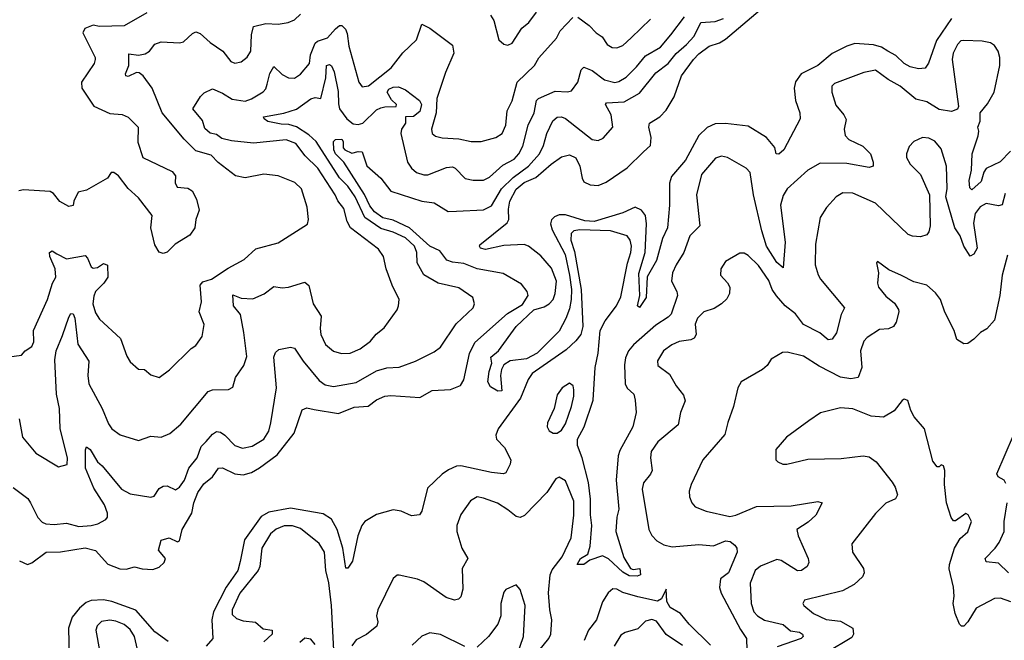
# Model space of a CAD drawing. Extents: x 1843161 to 1959474, y 907081 to 1016326.
# Tile 147 of 256: x 1869396 to 1874193, y 968086 to 971108. Entities that reach past the tile are written whole.
import ezdxf

# ---------------------------------------------------------------- set-up
doc = ezdxf.new("R2010")
doc.units = 0

msp = doc.modelspace()

# ---------------------------------------------------------------- linework, layer by layer
at = {"layer": '0CON20XD'}
for points in [[(1873936.2, 971113.8), (1873862.2, 971007.8), (1873822.8, 970897.2), (1873806.8, 970873.2), (1873775, 970869.2), (1873735, 970879.2), (1873704.8, 970894.8), (1873665, 970933.6), (1873625.6, 970954.4), (1873594, 970974), (1873555, 970985.3), (1873465, 970992.3), (1873425, 970980), (1873355, 970944.1), (1873284.1, 970885.9), (1873202.5, 970845), (1873174.8, 970805.2), (1873169.6, 970775), (1873175.7, 970715), (1873196.2, 970655), (1873198.5, 970625), (1873119.1, 970475), (1873095, 970453.1), (1873082, 970455), (1873075.7, 970485.7), (1873035, 970534.4), (1872945, 970589.4), (1872835, 970603.2), (1872785, 970601.7), (1872745, 970583.4), (1872705, 970544.7), (1872639.6, 970425), (1872571.6, 970345), (1872562.1, 970312.1), (1872562.4, 970205), (1872551.4, 970095), (1872527.7, 970042.3), (1872498.4, 969935), (1872453.5, 969856.5), (1872447.4, 969755), (1872415, 969706.7), (1872406.7, 969715), (1872418, 969765), (1872411.9, 969871.9), (1872443.9, 969975), (1872449.8, 970115), (1872444.4, 970154.4), (1872425, 970181.3), (1872395, 970195.2), (1872335, 970167.4), (1872195, 970125.4), (1872148.9, 970128.9), (1872055, 970157.9), (1872025, 970157.5), (1872001.8, 970148.2), (1871986.3, 970133.7), (1871981.9, 970115), (1871990.5, 970085), (1872053.6, 969965), (1872075.3, 969865), (1872084.6, 969795), (1872083.1, 969745), (1872075, 969700.9), (1872057.3, 969652.7), (1872025, 969591.4), (1871917.6, 969485), (1871865, 969457.1), (1871785, 969446.5), (1871755, 969427.1), (1871743.5, 969405), (1871739.1, 969375), (1871745, 969301.2), (1871725, 969300), (1871690, 969320), (1871677.5, 969345), (1871683.8, 969395), (1871697.1, 969435), (1871691.2, 969465), (1871728.1, 969495), (1871814.4, 969615), (1871900.9, 969695), (1871950.6, 969709.4), (1871976.2, 969723.8), (1871994.8, 969745.2), (1872004.7, 969775), (1872011.6, 969835), (1871987.6, 969897.6), (1871935, 969958), (1871875.3, 970005.3), (1871853.8, 970013.8), (1871755, 970008.2), (1871665, 969990), (1871641.9, 969995), (1871635.6, 970005), (1871638.5, 970011.5), (1871771.7, 970118.3), (1871778.6, 970135), (1871776.9, 970185), (1871783.8, 970225), (1871815, 970283.2), (1871853.8, 970315), (1871910.9, 970339.1), (1871984.7, 970405), (1872035, 970440.6), (1872075, 970450.5), (1872105, 970436.4), (1872124.2, 970395), (1872136.1, 970336.1), (1872145, 970319.2), (1872174.6, 970304.6), (1872215, 970301.2), (1872252.6, 970317.4), (1872355, 970387.4), (1872435, 970464.7), (1872468.9, 970495), (1872473.1, 970535), (1872461.8, 970585), (1872464.5, 970605), (1872514.2, 970635), (1872545, 970667.5), (1872585, 970732), (1872619.7, 970835), (1872678.5, 970915), (1872705, 970941.5), (1872755, 970979.7), (1872805, 970995.3), (1872835, 971013.3), (1873003.6, 971156.4)], [(1871690.3, 971130.3), (1871705.8, 971105), (1871730, 971010), (1871755, 970990), (1871775, 970983.8), (1871795, 970994), (1871843.1, 971066.9), (1871876.7, 971095), (1871914.6, 971145.4)], [(1869345, 969467.1), (1869405.6, 969474.4), (1869423.3, 969495), (1869455, 969516), (1869465, 969540), (1869463.2, 969595), (1869531.8, 969745), (1869555.6, 969825), (1869571.8, 969855), (1869568.9, 969895), (1869542.9, 969955), (1869541.8, 969975), (1869555, 969982.2), (1869577.4, 969967.4), (1869625, 969944.5), (1869715, 969959.2), (1869726.9, 969946.9), (1869744.5, 969904.5), (1869755, 969897.5), (1869775, 969901.4), (1869805, 969920.8), (1869823.4, 969913.4), (1869825.5, 969855), (1869806.4, 969825), (1869766.4, 969785), (1869757.3, 969762.7), (1869752.8, 969725), (1869765, 969680.8), (1869785, 969650.5), (1869886.9, 969555), (1869918.9, 969468.9), (1869935, 969442), (1869975, 969406), (1870005, 969404), (1870035, 969378), (1870075, 969366), (1870126.8, 969403.2), (1870232.4, 969507.6), (1870255, 969521.2), (1870286, 969565), (1870294.3, 969624.3), (1870271.4, 969685), (1870282.2, 969735), (1870276.2, 969815), (1870288.8, 969831.2), (1870330, 969845), (1870411.1, 969898.9), (1870489.8, 969940.2), (1870546.9, 969993.1), (1870655, 970021.4), (1870797.7, 970112.3), (1870803.8, 970135), (1870797.1, 970195), (1870769.4, 970285), (1870736.2, 970315), (1870655, 970348.2), (1870585, 970355.5), (1870495, 970338.7), (1870447.7, 970347.7), (1870362.5, 970412.5), (1870328.6, 970448.6), (1870255, 970470), (1870197, 970527), (1870090, 970655), (1870042.2, 970775), (1869998.5, 970835), (1869979.1, 970849.1), (1869965, 970850.7), (1869925, 970832), (1869913.6, 970835), (1869911.4, 970845), (1869928.2, 970885), (1869927.5, 970942.5), (1869975, 970936), (1870008.1, 970941.9), (1870029.2, 970955), (1870055, 970990), (1870085, 971000.6), (1870175, 970996.5), (1870195, 971000.5), (1870238, 971042), (1870255, 971049.4), (1870275, 971041.1), (1870325, 970996.7), (1870385.4, 970955.4), (1870425, 970904.3), (1870445, 970896.9), (1870475, 970903.1), (1870503.7, 970926.3), (1870522.2, 970955), (1870525.4, 971035), (1870535.3, 971074.7), (1870595, 971090.4), (1870655, 971086.9), (1870704.2, 971094.2), (1870735, 971108.1), (1870764.4, 971135)], [(1869365, 968830), (1869436.1, 968776.1), (1869449.1, 968755), (1869484, 968684), (1869505, 968661.4), (1869523, 968653), (1869565, 968649.6), (1869625, 968656.1), (1869685, 968640), (1869745, 968644.7), (1869776.5, 968653.5), (1869815.6, 968675), (1869823.8, 968686.2), (1869824.6, 968705), (1869808.9, 968745), (1869757.5, 968827.5), (1869716.7, 968925), (1869716.7, 969013.3), (1869722.3, 969027.7), (1869739.7, 969015), (1869775, 968954.3), (1869797.5, 968935), (1869891.7, 968821.7), (1869935, 968800), (1870035, 968782.5), (1870051.5, 968788.5), (1870075, 968824.4), (1870095, 968836.7), (1870115, 968838.1), (1870155, 968818.1), (1870175, 968832.2), (1870199.3, 968865), (1870220, 968925), (1870261.5, 968975), (1870280.7, 969029.3), (1870305, 969054.6), (1870335, 969090), (1870355, 969102.5), (1870375, 969099.1), (1870395.7, 969085.7), (1870445, 969034.5), (1870482.2, 969022.2), (1870529.2, 969030.8), (1870585, 969065.7), (1870610, 969105), (1870619.6, 969145), (1870646.6, 969315), (1870634.5, 969465), (1870643.1, 969486.9), (1870658.1, 969501.9), (1870715, 969513.6), (1870735, 969508.9), (1870776.8, 969445), (1870855, 969351.8), (1870885, 969330.4), (1870925, 969321.8), (1871035, 969342.1), (1871135, 969397.8), (1871185, 969412.3), (1871245, 969416.4), (1871323.8, 969445), (1871415, 969491.1), (1871446.6, 969513.4), (1871522.3, 969627.7), (1871605.6, 969705), (1871612.2, 969725), (1871604.3, 969755), (1871535, 969802), (1871435, 969825.3), (1871365, 969865.7), (1871332.2, 969925), (1871331.6, 969975), (1871320, 970005), (1871275, 970046), (1871215, 970073.3), (1871155, 970090.8), (1871078.1, 970145), (1871030.9, 970245), (1870995, 970297.6), (1870955, 970338.6), (1870839.8, 970515), (1870805, 970548.4), (1870745, 970587.3), (1870707.9, 970597.9), (1870670.5, 970599.5), (1870605, 970612.7), (1870587.5, 970625), (1870584.5, 970635), (1870683.1, 970653.1), (1870745, 970672.1), (1870815, 970723.3), (1870835, 970729.2), (1870862.5, 970725), (1870888.1, 970825), (1870891.2, 970885), (1870905, 970890.9), (1870915, 970883.8), (1870928.5, 970855), (1870948.4, 970758.4), (1870948.8, 970698.8), (1870954.5, 970675), (1870990, 970625), (1871020.5, 970600.5), (1871045, 970597.9), (1871067.1, 970605), (1871135, 970668.7), (1871155, 970678.8), (1871175, 970684.7), (1871230, 970685), (1871231.2, 970695), (1871208.1, 970718.1), (1871186.5, 970755), (1871195, 970769.8), (1871215, 970780.5), (1871241.7, 970781.7), (1871276.4, 970766.4), (1871344.5, 970714.5), (1871352.9, 970695), (1871345, 970661.9), (1871315, 970637.3), (1871275.6, 970635), (1871275.8, 970605), (1871255.8, 970575), (1871253.6, 970553.6), (1871285.9, 970415), (1871305, 970384.6), (1871329.4, 970365), (1871365, 970352.8), (1871385, 970353.3), (1871475, 970388.5), (1871505, 970391.5), (1871518.1, 970385), (1871566.2, 970335), (1871605, 970326.4), (1871655, 970326.2), (1871685, 970342.1), (1871749.9, 970400.1), (1871805, 970430), (1871827.5, 970455), (1871847.3, 970492.7), (1871873.2, 970595), (1871901.8, 970655), (1871914.7, 970715), (1871924.4, 970725), (1872005, 970760.3), (1872065, 970756.5), (1872085, 970762.5), (1872116, 970804), (1872131.9, 970865), (1872145, 970877.1), (1872185, 970861.8), (1872245, 970816.1), (1872295, 970802.5), (1872315, 970806.8), (1872351.1, 970828.9), (1872401, 970879), (1872445, 970932.2), (1872518, 970975), (1872568.1, 971035), (1872635, 971121.9)], [(1870015, 971142.5), (1869905, 971079.3), (1869785, 971074.6), (1869755, 971081.5), (1869714, 971066), (1869703.7, 971043.7), (1869764, 970925), (1869764.2, 970915), (1869758.6, 970895), (1869696.7, 970805), (1869698.6, 970775), (1869758, 970688), (1869835, 970651.9), (1869895, 970647.5), (1869925, 970634.4), (1869972.9, 970585), (1869971.9, 970511.9), (1869997, 970437), (1870139.3, 970369.3), (1870155, 970347.5), (1870153.3, 970313.3), (1870162.9, 970292.9), (1870215, 970287.9), (1870235.8, 970275), (1870257.5, 970235), (1870270.5, 970180.5), (1870254.3, 970135), (1870250, 970095), (1870225, 970058.8), (1870154.4, 970015.6), (1870115, 969976.7), (1870095, 969970), (1870076.4, 969976.4), (1870055, 970012.5), (1870034.5, 970094.5), (1870041.2, 970155), (1869975, 970241.2), (1869925, 970286.7), (1869877.7, 970347.7), (1869855, 970364.2), (1869842.5, 970365), (1869824.1, 970335.9), (1869721.9, 970278.1), (1869680.8, 970269.2), (1869660, 970225), (1869656.6, 970203.4), (1869635, 970199.2), (1869592.6, 970222.6), (1869561.2, 970261.2), (1869545, 970271.1), (1869415, 970280.5), (1869392.5, 970275)], [(1869393.4, 969165), (1869410, 969075), (1869475, 968997.5), (1869585, 968931.2), (1869627.7, 968942.3), (1869629.5, 968975), (1869594.2, 969115), (1869589.6, 969215), (1869575.2, 969285.2), (1869567.4, 969452.6), (1869574.1, 969495), (1869605, 969570), (1869635, 969658.9), (1869645, 969677.8), (1869656.5, 969676.5), (1869665.7, 969655), (1869678.8, 969528.8), (1869732.5, 969445), (1869727.5, 969375), (1869733.8, 969335), (1869798.5, 969215), (1869829.4, 969139.4), (1869845.5, 969115.5), (1869886.2, 969086.2), (1869975, 969059.2), (1870035, 969079.5), (1870085.5, 969074.5), (1870127.6, 969092.4), (1870181.3, 969138.7), (1870315, 969296.9), (1870335, 969305.5), (1870413, 969307), (1870435, 969318.8), (1870447.5, 969365), (1870488.1, 969425), (1870502.7, 969467.3), (1870488.1, 969585), (1870472.1, 969672.1), (1870438.2, 969715), (1870435, 969768), (1870475, 969752.3), (1870531.7, 969748.3), (1870587.2, 969772.8), (1870635, 969809.4), (1870675, 969803.1), (1870705, 969805.5), (1870785, 969830), (1870804.4, 969814.4), (1870825.5, 969725), (1870865.5, 969665), (1870859.6, 969605), (1870863.2, 969575), (1870885.9, 969525.9), (1870924.7, 969494.7), (1870963.4, 969483.4), (1871005.8, 969484.2), (1871054.4, 969505), (1871105, 969542.5), (1871133.5, 969576.5), (1871172.4, 969607.6), (1871235.4, 969694.6), (1871241.9, 969715), (1871244.3, 969745), (1871210.5, 969815), (1871182.2, 969895), (1871168.5, 969955), (1871145, 969991.4), (1871008, 970095), (1870992.4, 970125), (1870975, 970188.6), (1870946.6, 970226.6), (1870933.6, 970255), (1870848.1, 970385), (1870786.6, 970445), (1870741.8, 970505), (1870695, 970522.9), (1870535, 970506.8), (1870428.1, 970518.1), (1870380.6, 970530.6), (1870355, 970549.6), (1870325, 970555.5), (1870298.5, 970578.5), (1870287.3, 970617.3), (1870240, 970675), (1870277.6, 970735), (1870295, 970752.6), (1870335, 970771.8), (1870385, 970750.4), (1870430.9, 970720.9), (1870495, 970712.3), (1870525, 970723.2), (1870582.5, 970757.5), (1870595, 970772), (1870601.1, 970795), (1870615, 970845.7), (1870635, 970880), (1870675, 970840.9), (1870705, 970824.6), (1870735, 970823.8), (1870765, 970843.2), (1870808, 970895), (1870812.9, 970937.1), (1870835.8, 970994.2), (1870846.6, 971003.4), (1870895, 971020), (1870935, 971064.5), (1870955, 971080), (1870965, 971080.8), (1870982.9, 971062.9), (1870991.4, 971041.4), (1871000.2, 970980.2), (1871049.1, 970805), (1871065, 970781.4), (1871095, 970785.6), (1871205.7, 970874.3), (1871262.3, 970947.7), (1871329.1, 971010.9), (1871355, 971086.5), (1871395, 971066.7), (1871504.5, 970984.5), (1871511.9, 970945), (1871471.1, 970851.1), (1871428, 970725), (1871424.7, 970655.3), (1871401.9, 970575), (1871406, 970555), (1871421.3, 970541.3), (1871453.8, 970533.8), (1871535, 970527.8), (1871595, 970515.4), (1871645, 970515.5), (1871716.2, 970535), (1871746.5, 970555), (1871763.8, 970595), (1871770.9, 970665), (1871795, 970713.8), (1871819.6, 970805), (1871904.5, 970885), (1871925, 970922.9), (1872010.7, 971019.2), (1872030, 971055), (1872090.9, 971119.1)], [(1869395, 968473.1), (1869435, 968455.6), (1869455, 968462.9), (1869525.5, 968515.5), (1869595, 968516.2), (1869715, 968536.7), (1869765, 968523.5), (1869825, 968456.2), (1869884.1, 968434.1), (1869915, 968432.9), (1869955, 968443.3), (1869993.4, 968433.4), (1870045, 968431.2), (1870075, 968442.5), (1870099.4, 968465), (1870106.9, 968485), (1870073.3, 968525), (1870085.9, 968574.1), (1870125, 968584.3), (1870165, 968565.8), (1870175, 968570), (1870187.5, 968625), (1870235.7, 968704.3), (1870244.4, 968755), (1870264.4, 968805), (1870292.6, 968847.4), (1870335, 968882), (1870365, 968924.6), (1870385, 968925.3), (1870445, 968897.4), (1870485, 968891.9), (1870525, 968902.7), (1870564.5, 968925.5), (1870650.8, 968989.2), (1870733.8, 969095), (1870772.1, 969207.9), (1870795, 969218.6), (1870830.7, 969210.7), (1870949.6, 969190.4), (1871025, 969221.1), (1871094.2, 969225.8), (1871135, 969256.7), (1871175, 969275.3), (1871205, 969278.8), (1871345, 969268.8), (1871405, 969303.1), (1871495, 969306.9), (1871543.1, 969326.9), (1871559.7, 969355), (1871586.9, 969483.1), (1871614.1, 969535.9), (1871773.1, 969676.9), (1871845, 969721.1), (1871873.3, 969765), (1871868.8, 969785), (1871840.1, 969820.1), (1871752.3, 969872.3), (1871624.3, 969894.3), (1871559.6, 969920.4), (1871505, 969927.5), (1871477.5, 969937.5), (1871442.3, 969982.3), (1871395, 970005.4), (1871294.6, 970094.6), (1871215, 970131.4), (1871165, 970143), (1871125, 970172.3), (1871101.4, 970201.4), (1871076.8, 970256.8), (1870975.3, 970415), (1870935.3, 970455), (1870926.1, 970475), (1870925, 970516), (1870935, 970524.4), (1870965, 970526.4), (1870972.7, 970515), (1870971.4, 970485), (1870980, 970475), (1871015, 970457.8), (1871045, 970467.3), (1871065.3, 970465.3), (1871086.7, 970396.7), (1871155, 970336.7), (1871204.1, 970274.1), (1871355, 970223.9), (1871415, 970216.2), (1871484.2, 970174.2), (1871524.7, 970175.3), (1871655, 970182.5), (1871695, 970202.5), (1871744, 970285), (1871799.8, 970340.2), (1871874.8, 970395), (1871927.9, 970455), (1871948.8, 970495), (1871964.1, 970555), (1871994.1, 970615.9), (1872015, 970634.1), (1872035, 970636.1), (1872055, 970627.3), (1872185, 970525.4), (1872215, 970520.9), (1872237.9, 970532.1), (1872285.8, 970585), (1872277.5, 970645), (1872249.5, 970695), (1872255, 970704.2), (1872341.2, 970708.8), (1872415, 970751), (1872495, 970849.6), (1872554.6, 970895.4), (1872595, 970943.5), (1872645, 970987.2), (1872682.3, 971027.7), (1872715, 971094.7), (1872785, 971099.8), (1872825, 971114.1)], [(1872115, 971121.5), (1872171, 971081), (1872205, 971044.4), (1872234.2, 971025), (1872257.8, 970987.8), (1872282.4, 970972.4), (1872305, 970970.9), (1872335, 970982.7), (1872375, 971019.5), (1872468.9, 971111.1)], [(1874222.6, 970467.4), (1874173.2, 970416.8), (1874105, 970383.3), (1874093.7, 970366.3), (1874079.8, 970320.2), (1874035, 970280.5), (1874025, 970290), (1874022.3, 970325), (1874032.3, 970375), (1874036.7, 970455), (1874065, 970542.5), (1874069.4, 970565), (1874064.4, 970585), (1874074.5, 970615), (1874075.4, 970655), (1874110.8, 970699.2), (1874142.7, 970755), (1874171.6, 970885), (1874171.4, 970925), (1874162.9, 970955), (1874145, 970983.6), (1874125, 970996), (1874085, 971003.9), (1873995, 971007.8), (1873981.2, 971005), (1873965, 970988), (1873943.8, 970945), (1873938.5, 970915), (1873970, 970685), (1873965, 970672.5), (1873935, 970661.2), (1873875, 970671.5), (1873815, 970708.5), (1873761.1, 970721.1), (1873685, 970785.3), (1873626.5, 970816.5), (1873565, 970862.8), (1873508.8, 970851.2), (1873365, 970797.1), (1873352, 970785), (1873352, 970755), (1873372.1, 970692.1), (1873410.6, 970645), (1873422, 970622), (1873413.1, 970575), (1873417.3, 970545), (1873435, 970524.5), (1873503, 970493), (1873540.8, 970455), (1873554.4, 970415), (1873554.1, 970395.9), (1873535, 970388.9), (1873425, 970407.4), (1873295, 970409.6), (1873235, 970375.6), (1873134.5, 970285), (1873115, 970252), (1873102.7, 970205), (1873125.2, 970025.2), (1873115, 969900), (1873085, 969926.2), (1873034.8, 970005), (1873010.8, 970080.8), (1872971.2, 970255), (1872954.4, 970365), (1872935, 970385.6), (1872845, 970437.8), (1872815, 970443.1), (1872786.4, 970433.6), (1872716.9, 970355), (1872692.7, 970255), (1872709.1, 970105), (1872660.5, 970055), (1872631.5, 969975), (1872593.8, 969915), (1872576.7, 969875), (1872572.3, 969835), (1872598.2, 969785), (1872601.5, 969765), (1872569.4, 969675), (1872555, 969659.1), (1872495, 969620.6), (1872386.8, 969525), (1872361.9, 969495), (1872348, 969462), (1872342.8, 969427.2), (1872345.6, 969335.6), (1872355, 969313.8), (1872388.6, 969285), (1872394.3, 969255), (1872398.9, 969195), (1872383.6, 969125), (1872319.5, 969010.5), (1872312.3, 968985), (1872302.3, 968865), (1872315.4, 968725), (1872305.5, 968685), (1872301.1, 968615), (1872338.6, 968488.6), (1872372, 968435), (1872385, 968430.5), (1872418, 968435), (1872420, 968405), (1872405, 968397.9), (1872365, 968399.2), (1872335, 968418.2), (1872265, 968482.9), (1872235, 968496.7), (1872173.6, 968476.4), (1872145, 968455.6), (1872112.5, 968455), (1872127.5, 968485), (1872164, 968506), (1872174.7, 968545), (1872183.9, 968645), (1872176.3, 968696.3), (1872177.1, 968772.9), (1872167, 968855), (1872136.1, 968975), (1872113.4, 969035), (1872114.4, 969065), (1872145.6, 969125), (1872189.4, 969255), (1872199.1, 969415), (1872214.1, 969485), (1872223.7, 969595), (1872247.7, 969642.3), (1872304.1, 969715), (1872325, 969758.6), (1872357.7, 969922.3), (1872374.2, 969975), (1872376.3, 970005), (1872369.6, 970035), (1872355, 970055.5), (1872275, 970079.5), (1872125.2, 970084.8), (1872095, 970079.6), (1872082.4, 970067.6), (1872081.2, 970035), (1872099.7, 969979.7), (1872131.1, 969795), (1872139.3, 969615), (1872129.6, 969575), (1872106.3, 969543.7), (1872058.7, 969501.3), (1871893.5, 969385), (1871873.7, 969356.3), (1871836.6, 969265), (1871727.5, 969115), (1871716.4, 969085), (1871718.9, 969065), (1871757.8, 969025), (1871789.1, 968965), (1871786.1, 968943.9), (1871765, 968902), (1871752.9, 968897.1), (1871695, 968903.8), (1871545, 968935.4), (1871525, 968934.6), (1871485, 968915.5), (1871454.4, 968895), (1871383, 968827), (1871355.6, 968714.4), (1871343.6, 968696.4), (1871305, 968692), (1871254.4, 968714.4), (1871215, 968720.6), (1871135, 968698.5), (1871078.1, 968665), (1871062.7, 968645), (1871044.2, 968595), (1871018.2, 968471.7), (1870995, 968436.7), (1870985, 968437.5), (1870971.1, 968535), (1870942.2, 968625), (1870915, 968675.4), (1870875, 968701), (1870715, 968730), (1870609.6, 968710.4), (1870572, 968688), (1870490.9, 968575), (1870470.2, 968470.2), (1870458.5, 968425), (1870402.4, 968345), (1870340.6, 968225), (1870331.9, 968185), (1870337.5, 968095), (1870305, 968057.1)], [(1874197.3, 970262.7), (1874183, 970207), (1874165, 970202.2), (1874105, 970212.6), (1874075, 970197.8), (1874050.8, 970165), (1874042.8, 970117.2), (1874060, 969995), (1874045, 969966.2), (1874027, 969957), (1873995.4, 970005), (1873977.7, 970055), (1873952.5, 970095), (1873907.8, 970245), (1873913.7, 970286.3), (1873910.4, 970395), (1873885, 970480), (1873855, 970516.2), (1873825, 970532.1), (1873795, 970534.6), (1873752.5, 970515), (1873729.1, 970490.9), (1873715.6, 970455), (1873716.6, 970436.6), (1873734.3, 970405), (1873784.5, 970355), (1873828.5, 970255), (1873831.8, 970105), (1873825.5, 970075), (1873815, 970060.8), (1873785, 970051.1), (1873745, 970053.8), (1873725, 970062.2), (1873565, 970214.5), (1873455, 970264.4), (1873405.5, 970264.5), (1873374, 970245), (1873326.2, 970193.8), (1873295.6, 970145), (1873273.1, 970015), (1873271.1, 969915), (1873285.4, 969865.4), (1873297.8, 969845), (1873414, 969705), (1873397.6, 969672.4), (1873376.1, 969583.9), (1873355, 969552.9), (1873335, 969548.6), (1873294, 969584), (1873215, 969624.7), (1873175, 969675.5), (1873125, 969714.6), (1873083.3, 969763.3), (1873062.1, 969795), (1873045, 969838.5), (1872995, 969910.9), (1872945, 969960.8), (1872925, 969972), (1872905, 969971.2), (1872835, 969930), (1872811.2, 969895), (1872810.8, 969865), (1872845, 969826.2), (1872855.6, 969805), (1872854.5, 969775), (1872841.2, 969748.8), (1872815.9, 969724.1), (1872778.9, 969701.1), (1872729.4, 969685), (1872697.8, 969655), (1872686.4, 969625), (1872692.2, 969575), (1872682, 969558), (1872665, 969549.5), (1872608.3, 969541.7), (1872572.5, 969525), (1872531.9, 969495), (1872503.6, 969446.4), (1872504.6, 969424.6), (1872561.4, 969381.4), (1872594.6, 969324.6), (1872630.4, 969280.4), (1872638.5, 969251.5), (1872615.4, 969195), (1872604.3, 969135), (1872505, 969052.7), (1872472.5, 969005), (1872468.9, 968975), (1872476.7, 968913.3), (1872469.5, 968895), (1872435, 968852), (1872428.6, 968821.4), (1872460.5, 968625), (1872476, 968596), (1872500.9, 968570.9), (1872535, 968551.5), (1872575, 968540.8), (1872705, 968552.9), (1872775.5, 968545.5), (1872835, 968570.5), (1872856.9, 968566.9), (1872879.6, 968549.6), (1872890, 968535), (1872891.6, 968515), (1872848.7, 968415), (1872810, 968385), (1872805, 968343.8), (1872812.7, 968315), (1872907.7, 968137.7), (1872936.9, 968095), (1872942.5, 967925)], [(1874209.1, 969960.9), (1874181.9, 969865), (1874170.4, 969765), (1874145.4, 969644.6), (1874107.7, 969602.3), (1874076.7, 969585), (1874045, 969552), (1874015, 969532), (1873995, 969530), (1873961.1, 969551.1), (1873948.1, 969595), (1873903.7, 969683.7), (1873881.5, 969745), (1873857.6, 969777.6), (1873816.2, 969816.2), (1873752.4, 969832.4), (1873692.1, 969862.1)], [(1873692.1, 969862.1), (1873630, 969890), (1873575, 969930), (1873570, 969925), (1873580, 969875), (1873575.7, 969825), (1873580, 969805), (1873615, 969761.9), (1873658.6, 969728.6), (1873677.7, 969697.7), (1873678.8, 969685), (1873666, 969635), (1873653.3, 969615), (1873627.9, 969602.1), (1873585, 969600), (1873525, 969560), (1873508, 969542), (1873491.5, 969495), (1873498.7, 969415), (1873480.6, 969365), (1873445, 969358.8), (1873395, 969367.8), (1873290.7, 969420.8), (1873215, 969470), (1873135, 969489.4), (1873111.7, 969488.3), (1873057.5, 969455), (1873038, 969425), (1873014.5, 969405.5), (1872911.2, 969345), (1872894, 969315), (1872874.2, 969225), (1872846.1, 969146.1), (1872831.5, 969088.5), (1872724.2, 968965), (1872667.1, 968845), (1872658.1, 968811.9), (1872658.6, 968785), (1872670.8, 968755), (1872686.6, 968736.6), (1872740, 968715), (1872855, 968688.9), (1872885, 968695.4), (1872985, 968738), (1873155, 968740.4), (1873285, 968762.5), (1873306, 968755), (1873274, 968695), (1873238, 968662), (1873182.5, 968625), (1873188.1, 968595), (1873237.5, 968485), (1873240, 968465), (1873232, 968445), (1873204.5, 968425.5), (1873185, 968424), (1873105, 968474.6), (1873085, 968479.2), (1873005, 968446.9), (1872978.9, 968425), (1872954.3, 968364.3), (1872960.4, 968265), (1872972.7, 968225), (1872990.4, 968205), (1873025, 968184.1), (1873115, 968163.1), (1873151.4, 968131.4), (1873194.7, 968124.7), (1873210, 968115), (1873213.1, 968105), (1873203.8, 968095), (1873086.5, 968053.5)], [(1872015, 969094), (1872035, 969109.2), (1872055, 969140.8), (1872084.5, 969225), (1872096.2, 969275), (1872096.3, 969306.3), (1872092, 969325), (1872075, 969338), (1872039.2, 969315), (1872015, 969281.2), (1872000, 969215), (1871967.1, 969145), (1871966, 969125), (1871975, 969106.7), (1871995, 969094.2), (1872015, 969094)], [(1874225, 968272.7), (1874175, 968291.1), (1874145, 968289.4), (1874055, 968242.9), (1874015.7, 968175), (1873995, 968154.2), (1873985, 968154.2), (1873975, 968164), (1873953.9, 968216.1), (1873943.2, 968265), (1873948.6, 968301.4), (1873945.3, 968345.3), (1873924.6, 968434.6), (1873926.2, 968455), (1873950.8, 968535), (1873978, 968582), (1874015.5, 968614.5), (1874032.5, 968665), (1874016.8, 968696.8), (1874005, 968703.3), (1873955, 968667.5), (1873945, 968667.5), (1873934.1, 968684.1), (1873911.4, 968755), (1873902, 968845), (1873903, 968913), (1873896.7, 968935), (1873885, 968940), (1873875, 968930), (1873865, 968930), (1873845, 968957.5), (1873804, 969115), (1873753.8, 969175), (1873736.7, 969205), (1873723, 969253), (1873705, 969260), (1873695, 969253.3), (1873657, 969203), (1873605, 969171.9), (1873545, 969178.1), (1873455, 969212.9), (1873395, 969218.1), (1873297, 969193), (1873240, 969155), (1873132.5, 969075), (1873080, 969015), (1873080, 968965), (1873090, 968955), (1873113.9, 968943.9), (1873133.6, 968943.6), (1873235, 968968), (1873398.3, 968971.7), (1873505, 968983.5), (1873535, 968980), (1873569.2, 968955), (1873646.8, 968856.8), (1873661.7, 968831.7), (1873672, 968795), (1873663.3, 968775), (1873615.9, 968754.1), (1873565, 968703.8), (1873450, 968555), (1873454, 968515), (1873507.1, 968435), (1873509.4, 968415), (1873501.4, 968395), (1873461.8, 968358.2), (1873405, 968326), (1873219.4, 968280.6), (1873211.9, 968265), (1873216, 968255), (1873263, 968217), (1873325, 968186.7), (1873395, 968178.7), (1873455.6, 968145), (1873458.9, 968115), (1873450.5, 968099.5), (1873325, 968025.3)], [(1874200.2, 968850.2), (1874192.5, 968865), (1874162.4, 968882.4), (1874157.1, 968897.1), (1874236.8, 969085)], [(1871925, 968034.5), (1871974.6, 968095), (1871984.1, 968115), (1871988.9, 968185), (1871978.1, 968235), (1871972.7, 968317.3), (1871980, 968405), (1871990.4, 968429.6), (1872038.3, 968491.7), (1872083.3, 968585), (1872095.8, 968695.8), (1872095, 968763.3), (1872055, 968863.3), (1872025, 968880), (1872008.3, 968871.7), (1871964.3, 968805.7), (1871855, 968692.9), (1871835, 968684.6), (1871815, 968688.2), (1871775, 968722), (1871723.4, 968753.4), (1871655, 968778.9), (1871625, 968783.8), (1871591.9, 968765), (1871545, 968699.2), (1871526.2, 968645), (1871525.4, 968615), (1871550.5, 968535), (1871578.9, 968485), (1871551.1, 968435), (1871555.7, 968334.3), (1871545, 968297.5), (1871534.1, 968285.9), (1871515, 968281.4), (1871473.7, 968293.7), (1871365, 968370.8), (1871335, 968384), (1871245, 968403.8), (1871235, 968403.8), (1871215, 968386.2), (1871140.8, 968235), (1871134.3, 968205), (1871140.6, 968175), (1871136.7, 968155), (1871085.3, 968114.7), (1871035, 968087.9), (1871015, 968059.4)], [(1874213.3, 968415), (1874165, 968460.8), (1874105, 968467.8), (1874098.9, 968485), (1874148.5, 968535), (1874168.5, 968561.5), (1874191.8, 968615), (1874192.4, 968665), (1874206.8, 968755)], [(1870930.4, 967975), (1870915.3, 968255), (1870901.8, 968365), (1870886.9, 968425), (1870881.8, 968515), (1870855, 968557.5), (1870765, 968629.6), (1870725, 968643.2), (1870685, 968643.2), (1870645, 968627.5), (1870618.8, 968605), (1870576, 968535), (1870566.8, 968445), (1870558.5, 968425), (1870468.9, 968315), (1870432.1, 968235), (1870432.1, 968212.1), (1870452.3, 968192.3), (1870485, 968180.3), (1870545, 968173.8), (1870582.4, 968142.4), (1870626.9, 968135), (1870626.8, 968115), (1870585, 968078.2)], [(1871820, 968015), (1871850, 968105), (1871857.9, 968255), (1871835, 968332.5), (1871815, 968356.7), (1871765, 968333.3), (1871755, 968320), (1871739.4, 968265), (1871740.5, 968205), (1871726.2, 968165), (1871679.4, 968105), (1871625, 968051.8)], [(1872761.9, 968061.9), (1872656.9, 968165), (1872615, 968217.1), (1872565, 968245.2), (1872549.4, 968275), (1872545, 968335.6), (1872522.4, 968287.6), (1872502.8, 968277.2), (1872407.4, 968297.4), (1872335, 968318.5), (1872305, 968335.4), (1872285, 968336.4), (1872262.4, 968317.6), (1872236, 968274), (1872206.2, 968185), (1872166.7, 968135), (1872146.8, 968085)], [(1870120.1, 968080.1), (1870055, 968127.5), (1869962.1, 968232.1), (1869845.7, 968275), (1869805, 968283.1), (1869745, 968280), (1869720.6, 968269.4), (1869687.8, 968242.2), (1869652.3, 968197.7), (1869633.3, 968145), (1869639.1, 967935)], [(1869982.5, 967985), (1869955, 968104), (1869935, 968138.2), (1869905, 968162.7), (1869865, 968179.1), (1869835, 968184.4), (1869795, 968177.1), (1869773, 968157), (1869767.5, 968135), (1869785, 968036.7)], [(1872625, 968060.4), (1872545, 968113.5), (1872499.1, 968179.1), (1872475, 968187.3), (1872445, 968178.9), (1872408.2, 968141.8), (1872346.5, 968123.5), (1872325, 968110.5), (1872292.9, 968057.1)], [(1871564, 968055), (1871445.8, 968114.2), (1871395, 968121.8), (1871355, 968105.6), (1871308.3, 968061.7)], [(1870835.3, 968065.3), (1870815, 968092), (1870785, 968095.8), (1870761.4, 968075)]]:
    msp.add_lwpolyline(points, dxfattribs=at)

doc.saveas('drawing.dxf')
